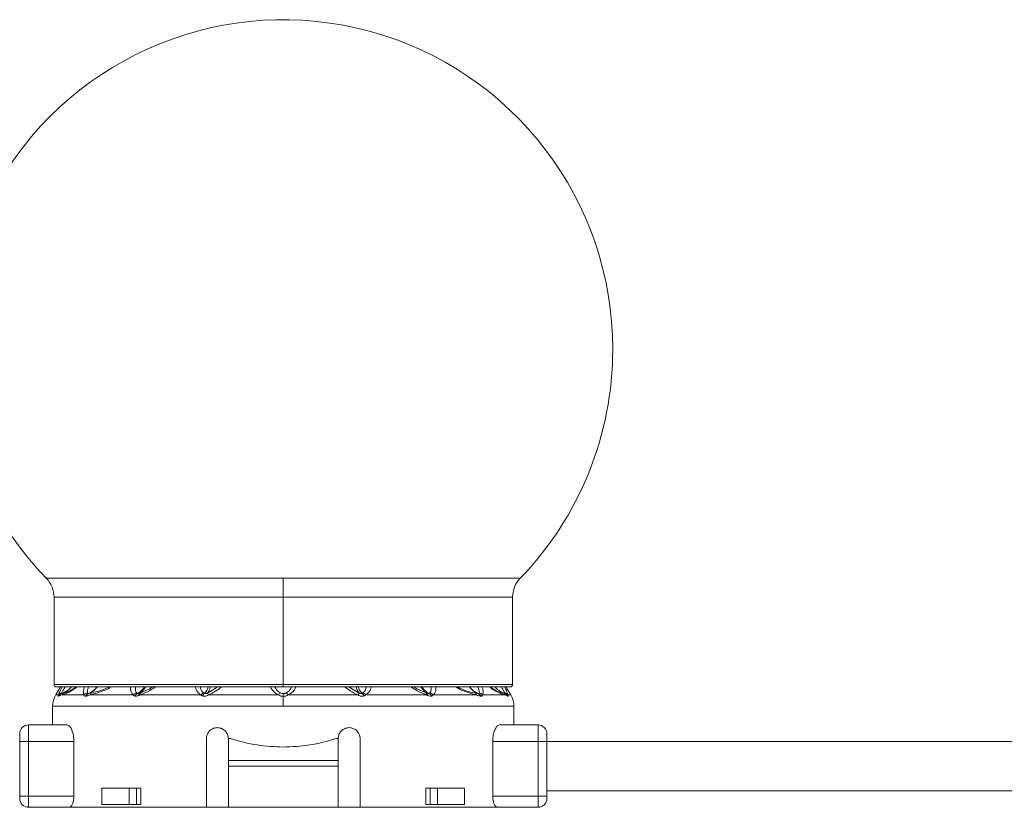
# Model space of a CAD drawing. Header units: millimetres. Extents: x -458 to 1924, y -69 to 430.
# Tile 27 of 49: x 490 to 579, y 158 to 230. Entities that reach past the tile are written whole.
import ezdxf

# ---------------------------------------------------------------- set-up
doc = ezdxf.new("R2010")
doc.units = ezdxf.units.MM

# ---------------------------------------------------------------- blocks, each defined once
blk = doc.blocks.new('Drawing View2')
at = {"color": 7, "linetype": 'Continuous', "lineweight": 18}
for p, q in [((378.423, 0), (356.846, 0)), ((378.423, -1.737), (378.423, 0)), ((400, 0), (378.423, 0)), ((357.548, -1.737), (357.548, -9.687)), ((378.423, -1.737), (357.548, -1.737)), ((378.423, -1.737), (378.423, -9.687)), ((399.298, -1.737), (378.423, -1.737)), ((399.298, -9.687), (399.298, -1.737)), ((378.423, -9.687), (357.548, -9.687)), ((378.423, -9.687), (378.423, -9.887)), ((399.298, -9.687), (378.423, -9.687)), ((358.153, -9.887), (357.708, -10.628)), ((357.952, -10.628), (357.708, -10.628)), ((357.748, -9.887), (378.423, -9.887)), ((358.257, -10.628), (357.964, -10.75)), ((360.269, -10.628), (358.257, -10.628)), ((364.776, -10.628), (360.83, -10.628)), ((370.929, -10.628), (365.364, -10.628)), ((372.479, -9.887), (371.524, -10.449)), ((377.987, -10.628), (371.608, -10.628)), ((378.423, -9.887), (399.098, -9.887)), ((378.423, -10.506), (378.423, -10.753)), ((378.423, -11.657), (378.423, -10.753)), ((385.239, -10.628), (378.86, -10.628)), ((384.378, -9.887), (385.322, -10.449)), ((391.482, -10.628), (385.917, -10.628)), ((396.016, -10.628), (392.07, -10.628)), ((398.589, -10.628), (396.577, -10.628)), ((398.882, -10.75), (398.589, -10.628)), ((398.693, -9.887), (399.138, -10.628)), ((399.138, -10.628), (398.895, -10.628)), ((357.423, -11.657), (357.423, -13.353)), ((378.423, -11.657), (357.423, -11.657)), ((399.423, -11.657), (378.423, -11.657)), ((399.423, -13.353), (399.423, -11.657)), ((355.223, -14.853), (355.223, -13.353)), ((355.223, -13.353), (358.733, -13.353)), ((398.113, -13.353), (401.623, -13.353)), ((401.623, -13.353), (401.623, -14.853)), ((354.423, -14.853), (354.423, -14.153)), ((402.423, -14.153), (402.423, -14.853)), ((354.423, -14.853), (355.223, -14.853)), ((354.423, -19.853), (354.423, -14.853)), ((355.223, -19.853), (355.223, -14.853)), ((355.223, -14.853), (359.356, -14.853)), ((359.356, -19.853), (359.356, -14.853)), ((371.423, -14.603), (371.423, -20.853)), ((373.423, -14.603), (373.632, -14.603)), ((373.423, -16.603), (373.423, -14.603)), ((383.215, -14.603), (383.423, -14.603)), ((383.423, -14.603), (383.423, -16.603)), ((385.423, -20.853), (385.423, -14.603)), ((397.49, -19.853), (397.49, -14.853)), ((397.49, -14.853), (401.623, -14.853)), ((402.423, -14.853), (401.623, -14.853)), ((401.623, -14.853), (401.623, -19.853)), ((402.423, -14.853), (478.533, -14.853)), ((402.423, -14.853), (402.423, -19.853)), ((383.423, -16.603), (373.423, -16.603)), ((373.423, -17.103), (373.423, -16.603)), ((383.423, -17.103), (383.423, -16.603)), ((383.423, -17.103), (373.423, -17.103)), ((373.423, -20.853), (373.423, -17.103)), ((383.423, -17.103), (383.423, -20.853)), ((361.912, -19.103), (361.912, -20.603)), ((364.381, -19.103), (361.912, -19.103)), ((364.381, -19.103), (365.054, -19.103)), ((364.381, -20.603), (364.381, -19.103)), ((365.054, -20.603), (365.054, -19.103)), ((365.447, -19.103), (365.054, -19.103)), ((365.447, -19.103), (365.447, -20.603)), ((391.399, -19.103), (391.399, -20.603)), ((391.792, -19.103), (391.399, -19.103)), ((391.792, -20.603), (391.792, -19.103)), ((391.792, -19.103), (392.465, -19.103)), ((392.465, -20.603), (392.465, -19.103)), ((394.934, -19.103), (392.465, -19.103)), ((394.934, -19.103), (394.934, -20.603)), ((402.423, -19.353), (478.533, -19.353)), ((354.423, -19.853), (354.423, -20.053)), ((354.423, -19.853), (355.223, -19.853)), ((355.223, -20.853), (355.223, -19.853)), ((355.223, -19.853), (359.356, -19.853)), ((364.381, -20.603), (361.912, -20.603)), ((365.054, -20.603), (364.381, -20.603)), ((365.447, -20.603), (365.054, -20.603)), ((391.792, -20.603), (391.399, -20.603)), ((392.465, -20.603), (391.792, -20.603)), ((394.934, -20.603), (392.465, -20.603)), ((401.623, -19.853), (397.49, -19.853)), ((401.623, -19.853), (401.623, -20.853)), ((402.423, -19.853), (401.623, -19.853)), ((402.423, -19.853), (402.423, -20.053)), ((358.925, -20.853), (355.223, -20.853)), ((358.925, -20.853), (371.423, -20.853)), ((373.423, -20.853), (371.423, -20.853)), ((373.423, -20.853), (383.423, -20.853)), ((385.423, -20.853), (383.423, -20.853)), ((385.423, -20.853), (397.921, -20.853)), ((401.623, -20.853), (397.921, -20.853))]:
    blk.add_line(p, q, dxfattribs=at)
for centre, radius, start, end in [((378.423, 20.843), 30, 0, 224.00899), ((378.423, 20.843), 30, 315.99101, 0), ((355.048, -1.737), 2.5, 0, 44.00899), ((401.798, -1.737), 2.5, 135.99101, 180), ((357.748, -9.687), 0.2, 180, 270), ((399.098, -9.687), 0.2, 270, 0), ((359.423, -11.657), 2, 149.03624, 180), ((358.394, -10.978), 0.5, 109.10193, 153.09689), ((358.336, -10.899), 0.47, 100.96716, 144.8077), ((358.398, -10.959), 0.482, 109.36255, 154.2596), ((358.665, -10.851), 0.464, 111.81318, 151.31983), ((360.698, -10.982), 0.556, 101.64476, 140.46377), ((360.825, -10.958), 0.489, 111.492, 154.51986), ((360.851, -10.865), 0.399, 113.94129, 162.016), ((361.182, -10.755), 0.374, 116.45923, 160.12683), ((365.22, -10.994), 0.575, 104.41619, 140.42126), ((365.364, -10.952), 0.506, 114.25129, 153.28373), ((365.495, -10.652), 0.248, 134.02142, 187.8098), ((365.597, -10.595), 0.235, 136.70767, 188.13852), ((371.37, -10.945), 0.543, 110.8768, 144.32078), ((371.536, -10.92), 0.521, 122.06884, 155.33343), ((378.498, -10.905), 0.582, 126.59819, 151.62085), ((378.348, -10.905), 0.582, 28.37915, 53.40181), ((385.31, -10.92), 0.521, 24.6665, 57.93126), ((385.476, -10.945), 0.543, 35.67936, 69.12332), ((391.249, -10.595), 0.235, 351.86148, 43.29233), ((391.351, -10.652), 0.248, 352.19041, 45.9787), ((391.482, -10.952), 0.506, 26.71623, 65.74869), ((391.627, -10.994), 0.575, 39.5788, 75.58385), ((395.664, -10.755), 0.374, 19.87317, 63.54077), ((395.995, -10.865), 0.399, 17.98413, 66.05858), ((396.021, -10.958), 0.489, 25.48014, 68.50801), ((396.148, -10.982), 0.556, 39.53622, 78.35524), ((398.182, -10.851), 0.464, 28.68017, 68.18682), ((398.51, -10.899), 0.47, 35.19233, 79.03289), ((398.448, -10.959), 0.482, 25.7404, 70.63742), ((398.452, -10.978), 0.5, 26.90311, 70.89804), ((397.423, -11.657), 2, 0, 30.96376), ((355.223, -14.153), 0.8, 90, 180), ((401.623, -14.153), 0.8, 0, 90), ((355.223, -20.053), 0.8, 180, 270), ((401.623, -20.053), 0.8, 270, 0)]:
    blk.add_arc(centre, radius, start, end, dxfattribs=at)
for points, knots in [([(357.948, -10.751), (357.94, -10.741), (357.926, -10.722), (357.943, -10.657), (357.952, -10.628)], [0, 0, 0, 0, 0.552011, 1, 1, 1, 1]), ([(357.964, -10.75), (357.96, -10.751), (357.954, -10.753), (357.95, -10.752), (357.948, -10.751)], [0, 0, 0, 0, 0.560051, 1, 1, 1, 1]), ([(357.952, -10.628), (357.982, -10.54), (358.047, -10.351), (358.207, -10.048), (358.292, -9.887)], [0, 0, 0, 0, 0.468096, 1, 1, 1, 1]), ([(358.231, -10.505), (358.227, -10.499), (358.221, -10.488), (358.238, -10.453), (358.246, -10.437)], [0, 0, 0, 0, 0.543645, 1, 1, 1, 1]), ([(359.134, -9.887), (359.048, -9.984), (358.8, -10.262), (358.455, -10.409), (358.231, -10.505)], [0, 0, 0, 0, 0.348264, 1, 1, 1, 1]), ([(358.238, -10.504), (358.237, -10.505), (358.233, -10.506), (358.231, -10.505), (358.231, -10.505)], [0, 0, 0, 0, 0.560002, 1, 1, 1, 1]), ([(359.139, -9.887), (359.06, -9.977), (358.815, -10.257), (358.471, -10.404), (358.238, -10.504)], [0, 0, 0, 0, 0.322153, 1, 1, 1, 1]), ([(358.492, -10.42), (358.442, -10.437), (358.349, -10.469), (358.274, -10.493), (358.238, -10.504)], [0, 0, 0, 0, 0.534048, 1, 1, 1, 1]), ([(358.246, -10.437), (358.268, -10.399), (358.312, -10.32), (358.417, -10.138), (358.509, -9.98), (358.563, -9.887)], [0, 0, 0, 0, 0.282717, 0.578892, 1, 1, 1, 1]), ([(359.626, -9.887), (359.538, -9.959), (359.311, -10.147), (358.979, -10.331), (358.594, -10.509), (358.38, -10.585), (358.257, -10.628)], [0, 0, 0, 0, 0.139887, 0.360724, 0.634704, 1, 1, 1, 1]), ([(359.55, -9.887), (359.49, -9.931), (359.005, -10.292), (358.732, -10.36), (358.492, -10.42)], [0, 0, 0, 0, 0.122679, 1, 1, 1, 1]), ([(360.269, -10.628), (360.25, -10.573), (360.209, -10.455), (360.227, -10.198), (360.288, -9.989), (360.318, -9.887)], [0, 0, 0, 0, 0.306278, 0.66202, 1, 1, 1, 1]), ([(360.383, -10.748), (360.355, -10.736), (360.303, -10.713), (360.28, -10.655), (360.269, -10.628)], [0, 0, 0, 0, 0.530896, 1, 1, 1, 1]), ([(360.472, -10.742), (360.454, -10.746), (360.421, -10.754), (360.395, -10.75), (360.383, -10.748)], [0, 0, 0, 0, 0.560194, 1, 1, 1, 1]), ([(360.83, -10.628), (360.762, -10.65), (360.639, -10.69), (360.523, -10.726), (360.472, -10.742)], [0, 0, 0, 0, 0.555292, 1, 1, 1, 1]), ([(360.586, -10.437), (360.583, -10.399), (360.577, -10.32), (360.608, -10.138), (360.664, -9.98), (360.696, -9.887)], [0, 0, 0, 0, 0.282619, 0.578744, 1, 1, 1, 1]), ([(360.645, -10.503), (360.63, -10.497), (360.6, -10.484), (360.59, -10.452), (360.586, -10.437)], [0, 0, 0, 0, 0.523137, 1, 1, 1, 1]), ([(361.453, -9.887), (361.429, -9.921), (361.338, -10.052), (361.077, -10.286), (360.811, -10.42), (360.645, -10.503)], [0, 0, 0, 0, 0.115872, 0.449721, 1, 1, 1, 1]), ([(360.689, -10.501), (360.68, -10.503), (360.663, -10.506), (360.651, -10.504), (360.645, -10.503)], [0, 0, 0, 0, 0.560007, 1, 1, 1, 1]), ([(361.485, -9.887), (361.462, -9.92), (361.372, -10.05), (361.113, -10.283), (360.852, -10.417), (360.689, -10.501)], [0, 0, 0, 0, 0.113271, 0.448095, 1, 1, 1, 1]), ([(361.015, -10.42), (360.954, -10.436), (360.843, -10.464), (360.736, -10.489), (360.689, -10.501)], [0, 0, 0, 0, 0.554562, 1, 1, 1, 1]), ([(362.71, -9.887), (362.676, -9.915), (362.465, -10.092), (362.055, -10.234), (361.453, -10.466), (361.059, -10.568), (360.83, -10.628)], [0, 0, 0, 0, 0.048891, 0.310078, 0.599133, 1, 1, 1, 1]), ([(362.554, -9.887), (362.528, -9.901), (361.953, -10.227), (361.474, -10.326), (361.015, -10.42)], [0, 0, 0, 0, 0.044719, 1, 1, 1, 1]), ([(364.776, -10.628), (364.723, -10.574), (364.608, -10.457), (364.523, -10.2), (364.525, -9.991), (364.526, -9.887)], [0, 0, 0, 0, 0.303764, 0.654764, 1, 1, 1, 1]), ([(364.912, -10.724), (364.882, -10.709), (364.831, -10.684), (364.792, -10.645), (364.776, -10.628)], [0, 0, 0, 0, 0.579744, 1, 1, 1, 1]), ([(365.249, -10.686), (365.191, -10.71), (365.101, -10.746), (364.987, -10.748), (364.937, -10.732), (364.912, -10.724)], [0, 0, 0, 0, 0.4821932, 0.7402634, 1, 1, 1, 1]), ([(365.076, -10.437), (365.049, -10.399), (364.994, -10.32), (364.948, -10.138), (364.96, -9.98), (364.967, -9.887)], [0, 0, 0, 0, 0.282612, 0.578727, 1, 1, 1, 1]), ([(365.156, -10.49), (365.138, -10.482), (365.108, -10.468), (365.086, -10.447), (365.076, -10.437)], [0, 0, 0, 0, 0.574767, 1, 1, 1, 1]), ([(365.763, -9.887), (365.749, -9.913), (365.686, -10.037), (365.496, -10.269), (365.287, -10.405), (365.156, -10.49)], [0, 0, 0, 0, 0.090525, 0.428325, 1, 1, 1, 1]), ([(365.323, -10.474), (365.288, -10.486), (365.224, -10.508), (365.177, -10.496), (365.156, -10.49)], [0, 0, 0, 0, 0.541687, 1, 1, 1, 1]), ([(365.364, -10.628), (365.343, -10.639), (365.304, -10.658), (365.266, -10.678), (365.249, -10.686)], [0, 0, 0, 0, 0.558376, 1, 1, 1, 1]), ([(365.884, -9.887), (365.874, -9.907), (365.815, -10.023), (365.634, -10.248), (365.443, -10.387), (365.323, -10.474)], [0, 0, 0, 0, 0.071997, 0.416313, 1, 1, 1, 1]), ([(365.426, -10.433), (365.407, -10.441), (365.372, -10.455), (365.338, -10.468), (365.323, -10.474)], [0, 0, 0, 0, 0.557314, 1, 1, 1, 1]), ([(366.796, -9.887), (366.622, -10.003), (366.155, -10.317), (365.669, -10.508), (365.364, -10.628)], [0, 0, 0, 0, 0.37174, 1, 1, 1, 1]), ([(366.558, -9.887), (366.463, -9.946), (366.089, -10.179), (365.709, -10.325), (365.426, -10.433)], [0, 0, 0, 0, 0.255256, 1, 1, 1, 1]), ([(370.929, -10.628), (370.808, -10.54), (370.547, -10.351), (370.459, -10.048), (370.412, -9.887)], [0, 0, 0, 0, 0.465818, 1, 1, 1, 1]), ([(371.177, -10.437), (371.129, -10.399), (371.032, -10.32), (370.914, -10.138), (370.88, -9.98), (370.861, -9.887)], [0, 0, 0, 0, 0.282713, 0.578886, 1, 1, 1, 1]), ([(371.063, -10.703), (371.036, -10.691), (370.989, -10.669), (370.948, -10.64), (370.929, -10.628)], [0, 0, 0, 0, 0.55931, 1, 1, 1, 1]), ([(371.608, -10.628), (371.56, -10.655), (371.464, -10.708), (371.316, -10.742), (371.178, -10.741), (371.102, -10.716), (371.063, -10.703)], [0, 0, 0, 0, 0.273675, 0.544486, 0.766897, 1, 1, 1, 1]), ([(371.259, -10.479), (371.243, -10.472), (371.214, -10.46), (371.188, -10.444), (371.177, -10.437)], [0, 0, 0, 0, 0.555851, 1, 1, 1, 1]), ([(371.592, -9.887), (371.57, -9.962), (371.489, -10.236), (371.356, -10.376), (371.259, -10.479)], [0, 0, 0, 0, 0.273504, 1, 1, 1, 1]), ([(371.524, -10.449), (371.502, -10.46), (371.458, -10.481), (371.386, -10.496), (371.318, -10.497), (371.279, -10.485), (371.259, -10.479)], [0, 0, 0, 0, 0.255573, 0.503234, 0.749597, 1, 1, 1, 1]), ([(371.799, -9.887), (371.78, -9.952), (371.704, -10.207), (371.601, -10.346), (371.524, -10.449)], [0, 0, 0, 0, 0.257868, 1, 1, 1, 1]), ([(371.608, -10.628), (371.584, -10.581), (371.542, -10.496), (371.53, -10.463), (371.524, -10.449)], [0, 0, 0, 0, 0.559299, 1, 1, 1, 1]), ([(372.818, -9.887), (372.637, -10.026), (372.263, -10.316), (371.831, -10.521), (371.608, -10.628)], [0, 0, 0, 0, 0.4824321, 1, 1, 1, 1]), ([(377.263, -9.887), (377.273, -9.914), (377.317, -10.032), (377.467, -10.236), (377.691, -10.471), (377.897, -10.58), (377.987, -10.628)], [0, 0, 0, 0, 0.087551, 0.374618, 0.728459, 1, 1, 1, 1]), ([(377.667, -9.887), (377.71, -9.98), (377.785, -10.138), (377.961, -10.32), (378.089, -10.399), (378.152, -10.437)], [0, 0, 0, 0, 0.421429, 0.717515, 1, 1, 1, 1]), ([(377.987, -10.628), (378.061, -10.666), (378.196, -10.736), (378.352, -10.747), (378.423, -10.753)], [0, 0, 0, 0, 0.54913, 1, 1, 1, 1]), ([(378.152, -10.437), (378.194, -10.457), (378.278, -10.495), (378.376, -10.502), (378.423, -10.506)], [0, 0, 0, 0, 0.511372, 1, 1, 1, 1]), ([(378.423, -10.506), (378.455, -10.504), (378.514, -10.501), (378.606, -10.477), (378.662, -10.452), (378.695, -10.437)], [0, 0, 0, 0, 0.325553, 0.611247, 1, 1, 1, 1]), ([(378.423, -10.753), (378.475, -10.75), (378.571, -10.744), (378.721, -10.701), (378.809, -10.654), (378.86, -10.628)], [0, 0, 0, 0, 0.3329763, 0.6197469, 1, 1, 1, 1]), ([(378.695, -10.437), (378.757, -10.399), (378.885, -10.32), (379.062, -10.138), (379.136, -9.98), (379.18, -9.887)], [0, 0, 0, 0, 0.2826887, 0.5788194, 1, 1, 1, 1]), ([(378.86, -10.628), (378.966, -10.569), (379.19, -10.444), (379.436, -10.183), (379.533, -9.979), (379.577, -9.887)], [0, 0, 0, 0, 0.327806, 0.696077, 1, 1, 1, 1]), ([(384.035, -9.887), (384.193, -10.013), (384.56, -10.307), (384.992, -10.511), (385.239, -10.628)], [0, 0, 0, 0, 0.428836, 1, 1, 1, 1]), ([(385.322, -10.449), (385.245, -10.346), (385.142, -10.207), (385.067, -9.952), (385.047, -9.887)], [0, 0, 0, 0, 0.741883, 1, 1, 1, 1]), ([(385.322, -10.449), (385.314, -10.469), (385.3, -10.504), (385.257, -10.59), (385.239, -10.628)], [0, 0, 0, 0, 0.559282, 1, 1, 1, 1]), ([(385.239, -10.628), (385.287, -10.655), (385.382, -10.708), (385.529, -10.742), (385.667, -10.741), (385.744, -10.716), (385.784, -10.703)], [0, 0, 0, 0, 0.273593, 0.542673, 0.764584, 1, 1, 1, 1]), ([(385.587, -10.479), (385.493, -10.38), (385.36, -10.24), (385.278, -9.967), (385.254, -9.887)], [0, 0, 0, 0, 0.706167, 1, 1, 1, 1]), ([(385.322, -10.449), (385.345, -10.46), (385.389, -10.481), (385.46, -10.496), (385.529, -10.497), (385.567, -10.485), (385.587, -10.479)], [0, 0, 0, 0, 0.255568, 0.50322, 0.749583, 1, 1, 1, 1]), ([(385.587, -10.479), (385.603, -10.472), (385.632, -10.46), (385.658, -10.444), (385.669, -10.437)], [0, 0, 0, 0, 0.555849, 1, 1, 1, 1]), ([(385.669, -10.437), (385.717, -10.399), (385.814, -10.32), (385.933, -10.138), (385.966, -9.98), (385.985, -9.887)], [0, 0, 0, 0, 0.282687, 0.578817, 1, 1, 1, 1]), ([(385.784, -10.703), (385.81, -10.691), (385.857, -10.669), (385.899, -10.64), (385.917, -10.628)], [0, 0, 0, 0, 0.55931, 1, 1, 1, 1]), ([(385.917, -10.628), (386.003, -10.569), (386.186, -10.444), (386.36, -10.184), (386.408, -9.979), (386.429, -9.887)], [0, 0, 0, 0, 0.327092, 0.694522, 1, 1, 1, 1]), ([(390.05, -9.887), (390.224, -10.003), (390.691, -10.317), (391.177, -10.508), (391.482, -10.628)], [0, 0, 0, 0, 0.371826, 1, 1, 1, 1]), ([(390.288, -9.887), (390.384, -9.946), (390.758, -10.179), (391.137, -10.325), (391.42, -10.433)], [0, 0, 0, 0, 0.25535, 1, 1, 1, 1]), ([(391.523, -10.474), (391.462, -10.435), (391.312, -10.339), (391.118, -10.139), (391.003, -9.959), (390.957, -9.887)], [0, 0, 0, 0, 0.292039, 0.713628, 1, 1, 1, 1]), ([(391.69, -10.49), (391.622, -10.453), (391.454, -10.36), (391.257, -10.149), (391.122, -9.979), (391.079, -9.89), (391.077, -9.887)], [0, 0, 0, 0, 0.28583, 0.698372, 0.989823, 1, 1, 1, 1]), ([(391.42, -10.433), (391.44, -10.441), (391.474, -10.455), (391.508, -10.468), (391.523, -10.474)], [0, 0, 0, 0, 0.557314, 1, 1, 1, 1]), ([(391.482, -10.628), (391.503, -10.639), (391.542, -10.658), (391.58, -10.678), (391.597, -10.686)], [0, 0, 0, 0, 0.558376, 1, 1, 1, 1]), ([(391.523, -10.474), (391.539, -10.48), (391.571, -10.492), (391.616, -10.5), (391.657, -10.501), (391.679, -10.494), (391.69, -10.49)], [0, 0, 0, 0, 0.252688, 0.501352, 0.749494, 1, 1, 1, 1]), ([(391.597, -10.686), (391.655, -10.71), (391.745, -10.746), (391.859, -10.748), (391.909, -10.732), (391.934, -10.724)], [0, 0, 0, 0, 0.4830665, 0.7400479, 1, 1, 1, 1]), ([(391.69, -10.49), (391.707, -10.483), (391.737, -10.469), (391.76, -10.447), (391.77, -10.437)], [0, 0, 0, 0, 0.549544, 1, 1, 1, 1]), ([(391.77, -10.437), (391.797, -10.399), (391.852, -10.32), (391.898, -10.138), (391.886, -9.98), (391.879, -9.887)], [0, 0, 0, 0, 0.282686, 0.578816, 1, 1, 1, 1]), ([(391.934, -10.724), (391.963, -10.71), (392.014, -10.685), (392.053, -10.645), (392.07, -10.628)], [0, 0, 0, 0, 0.554606, 1, 1, 1, 1]), ([(392.07, -10.628), (392.126, -10.569), (392.246, -10.444), (392.327, -10.184), (392.319, -9.98), (392.316, -9.887)], [0, 0, 0, 0, 0.32691, 0.694118, 1, 1, 1, 1]), ([(394.117, -9.887), (394.207, -9.944), (394.477, -10.116), (395.15, -10.388), (395.658, -10.529), (396.016, -10.628)], [0, 0, 0, 0, 0.128653, 0.385736, 1, 1, 1, 1]), ([(394.301, -9.887), (394.327, -9.903), (394.903, -10.263), (395.378, -10.343), (395.831, -10.42)], [0, 0, 0, 0, 0.044443, 1, 1, 1, 1]), ([(396.157, -10.501), (395.953, -10.4), (395.653, -10.253), (395.44, -9.975), (395.371, -9.887)], [0, 0, 0, 0, 0.681942, 1, 1, 1, 1]), ([(396.201, -10.503), (396.104, -10.459), (395.876, -10.355), (395.599, -10.149), (395.453, -9.957), (395.4, -9.887)], [0, 0, 0, 0, 0.31705, 0.750332, 1, 1, 1, 1]), ([(395.831, -10.42), (395.892, -10.436), (396.004, -10.464), (396.11, -10.489), (396.157, -10.501)], [0, 0, 0, 0, 0.554562, 1, 1, 1, 1]), ([(396.016, -10.628), (396.084, -10.65), (396.207, -10.69), (396.323, -10.726), (396.374, -10.742)], [0, 0, 0, 0, 0.555292, 1, 1, 1, 1]), ([(396.261, -10.437), (396.263, -10.399), (396.269, -10.32), (396.238, -10.138), (396.182, -9.98), (396.15, -9.887)], [0, 0, 0, 0, 0.282683, 0.57893, 1, 1, 1, 1]), ([(396.157, -10.501), (396.166, -10.503), (396.183, -10.506), (396.195, -10.504), (396.201, -10.503)], [0, 0, 0, 0, 0.560007, 1, 1, 1, 1]), ([(396.201, -10.503), (396.217, -10.496), (396.246, -10.483), (396.256, -10.452), (396.261, -10.437)], [0, 0, 0, 0, 0.5524725, 1, 1, 1, 1]), ([(396.374, -10.742), (396.393, -10.746), (396.425, -10.754), (396.451, -10.75), (396.463, -10.748)], [0, 0, 0, 0, 0.560194, 1, 1, 1, 1]), ([(396.463, -10.748), (396.492, -10.735), (396.544, -10.712), (396.567, -10.654), (396.577, -10.628)], [0, 0, 0, 0, 0.5601162, 1, 1, 1, 1]), ([(396.577, -10.628), (396.614, -10.485), (396.665, -10.289), (396.544, -9.972), (396.511, -9.887)], [0, 0, 0, 0, 0.73013, 1, 1, 1, 1]), ([(398.589, -10.628), (398.454, -10.581), (398.214, -10.497), (397.76, -10.273), (397.422, -10.081), (397.233, -9.897), (397.223, -9.887)], [0, 0, 0, 0, 0.399487, 0.712863, 0.983883, 1, 1, 1, 1]), ([(398.354, -10.42), (398.097, -10.374), (397.829, -10.326), (397.318, -9.905), (397.296, -9.887)], [0, 0, 0, 0, 0.956086, 1, 1, 1, 1]), ([(398.608, -10.504), (398.509, -10.465), (398.264, -10.366), (397.947, -10.165), (397.773, -9.965), (397.704, -9.887)], [0, 0, 0, 0, 0.288519, 0.718464, 1, 1, 1, 1]), ([(398.616, -10.505), (398.517, -10.465), (398.271, -10.367), (397.953, -10.165), (397.779, -9.966), (397.71, -9.887)], [0, 0, 0, 0, 0.288338, 0.717896, 1, 1, 1, 1]), ([(398.283, -9.887), (398.337, -9.98), (398.429, -10.138), (398.535, -10.32), (398.578, -10.399), (398.6, -10.437)], [0, 0, 0, 0, 0.4210452, 0.7173023, 1, 1, 1, 1]), ([(398.608, -10.504), (398.566, -10.491), (398.49, -10.466), (398.397, -10.434), (398.354, -10.42)], [0, 0, 0, 0, 0.542941, 1, 1, 1, 1]), ([(398.554, -9.887), (398.639, -10.047), (398.799, -10.349), (398.864, -10.539), (398.895, -10.628)], [0, 0, 0, 0, 0.528095, 1, 1, 1, 1]), ([(398.6, -10.437), (398.608, -10.455), (398.625, -10.49), (398.619, -10.5), (398.616, -10.505)], [0, 0, 0, 0, 0.510723, 1, 1, 1, 1]), ([(398.616, -10.505), (398.614, -10.505), (398.612, -10.506), (398.609, -10.505), (398.608, -10.504)], [0, 0, 0, 0, 0.5597797, 1, 1, 1, 1]), ([(398.898, -10.751), (398.896, -10.752), (398.891, -10.753), (398.885, -10.751), (398.882, -10.75)], [0, 0, 0, 0, 0.559761, 1, 1, 1, 1]), ([(398.895, -10.628), (398.904, -10.664), (398.921, -10.728), (398.905, -10.744), (398.898, -10.751)], [0, 0, 0, 0, 0.572072, 1, 1, 1, 1]), ([(359.356, -14.853), (359.356, -14.82), (359.354, -14.633), (359.318, -14.295), (359.211, -13.888), (359.055, -13.566), (358.886, -13.382), (358.778, -13.361), (358.733, -13.353)], [0, 0, 0, 0, 0.040672, 0.229112, 0.419719, 0.623401, 0.844287, 1, 1, 1, 1]), ([(398.113, -13.353), (398.045, -13.372), (397.909, -13.409), (397.711, -13.701), (397.561, -14.123), (397.497, -14.54), (397.492, -14.783), (397.49, -14.853)], [0, 0, 0, 0, 0.23522, 0.470544, 0.700974, 0.913889, 1, 1, 1, 1]), ([(373.423, -14.603), (373.412, -14.493), (373.391, -14.273), (373.227, -13.98), (372.984, -13.753), (372.676, -13.616), (372.333, -13.587), (371.993, -13.677), (371.701, -13.881), (371.499, -14.172), (371.428, -14.43), (371.424, -14.573), (371.423, -14.603)], [0, 0, 0, 0, 0.102692, 0.205345, 0.309125, 0.415784, 0.526123, 0.639705, 0.754182, 0.86573, 0.971495, 1, 1, 1, 1]), ([(385.423, -14.603), (385.413, -14.495), (385.392, -14.279), (385.234, -13.991), (384.998, -13.763), (384.691, -13.619), (384.343, -13.585), (383.998, -13.675), (383.705, -13.878), (383.504, -14.164), (383.429, -14.421), (383.424, -14.568), (383.423, -14.603)], [0, 0, 0, 0, 0.100795, 0.201493, 0.304873, 0.413747, 0.527057, 0.641563, 0.753853, 0.862272, 0.967136, 1, 1, 1, 1]), ([(378.423, -15.367), (377.623, -15.334), (375.981, -15.267), (374.428, -14.828), (373.632, -14.603)], [0, 0, 0, 0, 0.486988, 1, 1, 1, 1]), ([(383.215, -14.603), (382.418, -14.828), (380.865, -15.267), (379.223, -15.334), (378.423, -15.367)], [0, 0, 0, 0, 0.513031, 1, 1, 1, 1]), ([(358.925, -20.853), (358.974, -20.84), (359.072, -20.815), (359.209, -20.618), (359.31, -20.334), (359.352, -20.057), (359.355, -19.898), (359.356, -19.853)], [0, 0, 0, 0, 0.237843, 0.475882, 0.706486, 0.917911, 1, 1, 1, 1]), ([(397.49, -19.853), (397.491, -19.879), (397.492, -20.007), (397.518, -20.236), (397.591, -20.505), (397.698, -20.717), (397.814, -20.835), (397.89, -20.848), (397.921, -20.853)], [0, 0, 0, 0, 0.047967, 0.235568, 0.425729, 0.628869, 0.84956, 1, 1, 1, 1])]:
    blk.add_open_spline(points, degree=3, knots=knots, dxfattribs=at)

msp = doc.modelspace()

# ---------------------------------------------------------------- block references
at = {"color": 7, "linetype": 'Continuous', "lineweight": 18}
msp.add_blockref('Drawing View2', (135.286, 179.211), dxfattribs=at)

doc.saveas('drawing.dxf')
